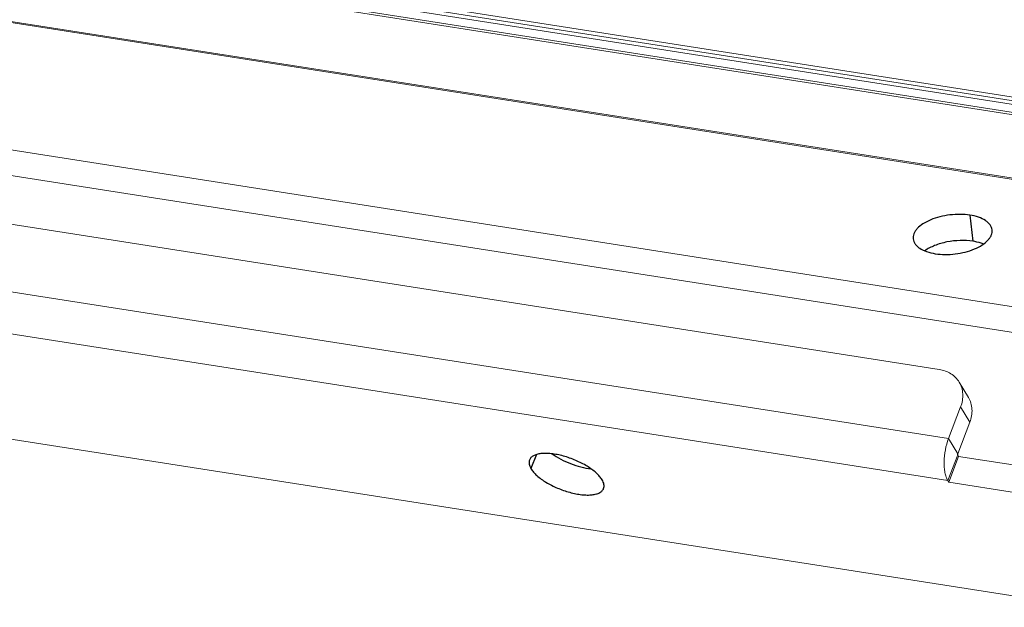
# Model space of a CAD drawing. Header units: millimetres. Extents: x 18546 to 26367, y -13731 to -7651.
# Tile 8 of 40: x 24924 to 25054, y -8447 to -8369. Entities that reach past the tile are written whole.
import ezdxf

# ---------------------------------------------------------------- set-up
doc = ezdxf.new("R2010")
doc.units = ezdxf.units.MM
doc.header["$LTSCALE"] = 50
doc.layers.get('0').update_dxf_attribs({"lineweight": 18})
doc.layers.add('02___PRT_ALL_AXES', color=7, linetype='Continuous')

msp = doc.modelspace()

# ---------------------------------------------------------------- linework, layer by layer
at = {"color": 7, "linetype": 'Continuous'}
for p, q in [((24468.03, -8287.98), (25246.78, -8409.9)), ((24468.02, -8288.46), (25246.77, -8410.38)), ((24468.45, -8289.6), (25247.21, -8411.52)), ((25045.4, -8415.4), (24675.71, -8357.52)), ((24668, -8365.26), (25046.64, -8424.53)), ((24667.9, -8370.82), (25046.54, -8430.09)), ((24668.17, -8384.76), (25064.71, -8446.83)), ((24920.43, -8389.41), (25088.34, -8415.7)), ((25049.26, -8419.1), (25048.05, -8417.08)), ((25046.64, -8424.53), (25048.24, -8420.36)), ((25049.45, -8422.38), (25048.24, -8420.36)), ((25046.64, -8424.53), (25047.85, -8426.55)), ((25046.54, -8430.09), (25047.85, -8426.69)), ((25046.66, -8430.3), (25047.97, -8426.89)), ((25046.66, -8430.3), (25046.54, -8430.09)), ((25046.66, -8430.3), (25055.61, -8431.7))]:
    msp.add_line(p, q, dxfattribs=at)
at = {"color": 3, "linetype": 'Continuous'}
for p, q in [((25246.79, -8409.42), (24468.04, -8287.5)), ((24740.08, -8332.43), (25097.23, -8388.34)), ((25097.43, -8396.9), (24736.55, -8340.41)), ((25097.48, -8396.77), (24736.58, -8340.27)), ((24920.04, -8385.96), (25090.6, -8412.66)), ((25047.85, -8426.55), (25049.45, -8422.38)), ((25047.85, -8426.69), (25047.97, -8426.89)), ((25047.97, -8426.89), (25056.92, -8428.29))]:
    msp.add_line(p, q, dxfattribs=at)
at = {"color": 7, "linetype": 'Continuous'}
for points, knots in [([(25048.05, -8417.08), (25047.91, -8416.86), (25047.59, -8416.44), (25046.96, -8415.94), (25046.22, -8415.58), (25045.68, -8415.44), (25045.4, -8415.4)], [0, 0, 0, 0, 0.240001, 0.484495, 0.737092, 1, 1, 1, 1]), ([(25048.24, -8420.36), (25048.34, -8420.08), (25048.5, -8419.51), (25048.55, -8418.65), (25048.41, -8417.82), (25048.19, -8417.31), (25048.05, -8417.08)], [0, 0, 0, 0, 0.26373, 0.516569, 0.760716, 1, 1, 1, 1]), ([(25046.64, -8424.53), (25046.45, -8425.01), (25046.18, -8426.03), (25046.04, -8427.33), (25046.06, -8428.34), (25046.15, -8429.01), (25046.3, -8429.6), (25046.45, -8429.95), (25046.54, -8430.09)], [0, 0, 0, 0, 0.272094, 0.550975, 0.682186, 0.802581, 0.909113, 1, 1, 1, 1])]:
    msp.add_open_spline(points, degree=3, knots=knots, dxfattribs=at)
at = {"color": 3, "linetype": 'Continuous'}
for points, knots in [([(25049.26, -8419.1), (25049.4, -8419.33), (25049.62, -8419.84), (25049.77, -8420.67), (25049.72, -8421.53), (25049.56, -8422.1), (25049.45, -8422.38)], [0, 0, 0, 0, 0.239284, 0.483431, 0.73627, 1, 1, 1, 1]), ([(25047.85, -8426.55), (25047.84, -8426.57), (25047.83, -8426.62), (25047.84, -8426.67), (25047.85, -8426.69)], [0, 0, 0, 0, 0.55275, 1, 1, 1, 1])]:
    msp.add_open_spline(points, degree=3, knots=knots, dxfattribs=at)
at = {"layer": '02___PRT_ALL_AXES', "color": 7, "linetype": 'Continuous'}
for p, q in [((25049.46, -8395.01), (25049.85, -8398.46)), ((24992.17, -8426.66), (24991.46, -8428.51))]:
    msp.add_line(p, q, dxfattribs=at)
at = {"layer": '02___PRT_ALL_AXES', "color": 3, "linetype": 'Continuous'}
for points, knots in [([(25049.46, -8395.01), (25049.03, -8394.95), (25048.15, -8394.88), (25046.82, -8394.96), (25045.51, -8395.2), (25044.31, -8395.59), (25043.29, -8396.11), (25042.61, -8396.64), (25042.23, -8397.11), (25042.05, -8397.46), (25041.95, -8397.81), (25041.95, -8398.05), (25041.96, -8398.16)], [0, 0, 0, 0, 0.144505, 0.296284, 0.447739, 0.591298, 0.720395, 0.830624, 0.878446, 0.921861, 0.961871, 1, 1, 1, 1]), ([(25052.39, -8396.96), (25052.38, -8396.85), (25052.32, -8396.61), (25052.13, -8396.29), (25051.87, -8395.99), (25051.38, -8395.61), (25050.57, -8395.24), (25049.85, -8395.07), (25049.46, -8395.01)], [0, 0, 0, 0, 0.09265, 0.190055, 0.296035, 0.413058, 0.683359, 1, 1, 1, 1]), ([(25044.89, -8400.11), (25045.32, -8400.18), (25046.2, -8400.24), (25047.53, -8400.17), (25048.84, -8399.92), (25050.04, -8399.53), (25051.06, -8399.01), (25051.74, -8398.48), (25052.11, -8398.01), (25052.3, -8397.66), (25052.4, -8397.31), (25052.4, -8397.07), (25052.39, -8396.96)], [0, 0, 0, 0, 0.144505, 0.296284, 0.447739, 0.591298, 0.720395, 0.830624, 0.878446, 0.921861, 0.961871, 1, 1, 1, 1]), ([(25041.96, -8398.16), (25041.97, -8398.28), (25042.03, -8398.51), (25042.21, -8398.83), (25042.48, -8399.13), (25042.97, -8399.51), (25043.78, -8399.88), (25044.5, -8400.05), (25044.89, -8400.11)], [0, 0, 0, 0, 0.09265, 0.190055, 0.296035, 0.413058, 0.683359, 1, 1, 1, 1]), ([(24994.25, -8426.56), (24994.61, -8426.82), (24995.41, -8427.29), (24996.69, -8427.87), (24998.02, -8428.3), (24998.93, -8428.48), (24999.38, -8428.53)], [0, 0, 0, 0, 0.241985, 0.500001, 0.758015, 1, 1, 1, 1])]:
    msp.add_open_spline(points, degree=3, knots=knots, dxfattribs=at)
at = {"layer": '02___PRT_ALL_AXES', "color": 7, "linetype": 'Continuous'}
for points, knots in [([(25049.85, -8398.46), (25049.3, -8398.38), (25048.14, -8398.32), (25046.44, -8398.51), (25044.85, -8398.96), (25043.9, -8399.45), (25043.49, -8399.73)], [0, 0, 0, 0, 0.254683, 0.520807, 0.775952, 1, 1, 1, 1]), ([(25051.24, -8398.84), (25051.14, -8398.79), (25050.69, -8398.63), (25050.22, -8398.52), (25049.85, -8398.46)], [0, 0, 0, 0, 0.233829, 1, 1, 1, 1]), ([(24991.26, -8427.37), (24991.23, -8427.45), (24991.19, -8427.63), (24991.21, -8427.91), (24991.3, -8428.21), (24991.4, -8428.41), (24991.46, -8428.51)], [0, 0, 0, 0, 0.217451, 0.449638, 0.708151, 1, 1, 1, 1]), ([(25000.86, -8429.98), (25000.76, -8429.82), (25000.52, -8429.5), (24999.89, -8428.87), (24998.84, -8428.12), (24997.37, -8427.38), (24996.03, -8426.91), (24994.94, -8426.65), (24994.17, -8426.53), (24993.45, -8426.49), (24992.8, -8426.51), (24992.25, -8426.61), (24991.79, -8426.79), (24991.45, -8427.03), (24991.3, -8427.25), (24991.26, -8427.37)], [0, 0, 0, 0, 0.050878, 0.109471, 0.246524, 0.401234, 0.559925, 0.636284, 0.708343, 0.77462, 0.833941, 0.885586, 0.92952, 0.966791, 1, 1, 1, 1]), ([(24991.46, -8428.51), (24991.56, -8428.67), (24991.8, -8428.99), (24992.43, -8429.63), (24993.48, -8430.37), (24994.94, -8431.11), (24996.29, -8431.58), (24997.38, -8431.84), (24998.15, -8431.96), (24998.87, -8432.01), (24999.52, -8431.98), (25000.07, -8431.88), (25000.53, -8431.71), (25000.87, -8431.46), (25001.02, -8431.24), (25001.06, -8431.13)], [0, 0, 0, 0, 0.050878, 0.109471, 0.246524, 0.401234, 0.559925, 0.636284, 0.708343, 0.77462, 0.833941, 0.885586, 0.92952, 0.966791, 1, 1, 1, 1]), ([(25001.06, -8431.13), (25001.09, -8431.05), (25001.13, -8430.87), (25001.11, -8430.58), (25001.02, -8430.28), (25000.92, -8430.08), (25000.86, -8429.98)], [0, 0, 0, 0, 0.217451, 0.449638, 0.708151, 1, 1, 1, 1])]:
    msp.add_open_spline(points, degree=3, knots=knots, dxfattribs=at)

doc.saveas('drawing.dxf')
